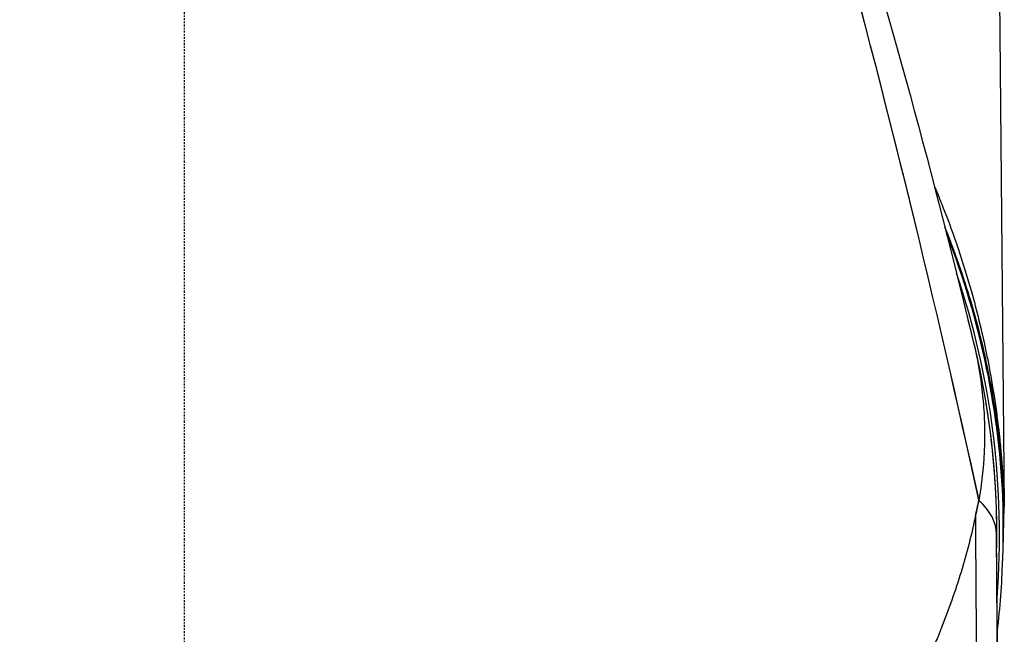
# Model space of a CAD drawing. Header units: millimetres. Extents: x 0 to 4378, y 0 to 2376.
# Tile 175 of 256: x 2285 to 2356, y 803 to 848. Entities that reach past the tile are written whole.
import ezdxf

# ---------------------------------------------------------------- set-up
doc = ezdxf.new("R2010")
doc.units = ezdxf.units.MM
doc.header["$LTSCALE"] = 0.2
doc.linetypes.add('CENTER2', pattern=[1.125, 0.75, -0.125, 0.125, -0.125])
doc.layers.add('02_Center Line', color=1, linetype='CENTER2')

# ---------------------------------------------------------------- blocks, each defined once
blk = doc.blocks.new('A$Ca6fc7631')
for p, q in [((59.026, 235.9), (59.571, 177.5)), ((52.584, 200.097), (52.584, 200.096)), ((52.908, 198.77), (52.908, 198.771)), ((59.571, 177.5), (59.49, 177.5)), ((59.49, 174.39), (59.571, 177.5)), ((59.571, 177.5), (59.571, 177.501))]:
    blk.add_line(p, q)
for radius, start, end in [(59.524, 30.75672, 30.76413), (59.221, 29.74448, 29.75282), (59.026, 29.05477, 29.06376), (59.524, 1.92551, 21.47251), (59.221, 355.54072, 18.678), (59.026, 358.7328, 15.26582)]:
    blk.add_arc((0, 175.5), radius, start, end)
for centre, major_axis, ratio, start_param, end_param in [((0, 175.5), (41.719, -41.719), 1, 1.290837, 1.290995), ((0.542, 190.096), (35.487, -46.656), 0.99323, 0.694548, 0.715116), ((-623.324, 252.997), (689.258, 0), 0.707107, 6.128583, 6.128655), ((-62.118, 174.156), (121.118, 1.372), 0.142016, 6.281581, 6.42706), ((-35.683, 12.273), (14.57, -3024.115), 0.031616, 1.61982, 1.624645)]:
    blk.add_ellipse(centre, major_axis=major_axis, ratio=ratio, start_param=start_param, end_param=end_param)
for points in [[(47.545, 225.268), (51.166, 213.493), (54.454, 201.442), (57.361, 189.309)], [(46.764, 222.527), (51.017, 206.996), (54.624, 192.118), (57.712, 177.945)], [(57.72, 177.982), (54.652, 192.09), (51.05, 206.959), (46.774, 222.537)], [(50.468, 208.616), (50.469, 208.614), (50.47, 208.612), (50.471, 208.611)], [(51.094, 206.167), (51.093, 206.169), (51.091, 206.171), (51.09, 206.173)], [(52.626, 200.007), (52.628, 200.003), (52.63, 199.999), (52.632, 199.995)], [(52.958, 198.662), (52.956, 198.667), (52.954, 198.671), (52.952, 198.675)], [(57.35, 189.354), (57.417, 189.078), (57.482, 188.801), (57.545, 188.523)], [(57.545, 188.523), (58.502, 184.291), (58.992, 179.953), (59.002, 175.613)], [(57.468, 176.807), (57.501, 172.023), (57.534, 167.238), (57.568, 162.454)], [(57.344, 176.205), (57.341, 176.191), (57.337, 176.177), (57.334, 176.163)], [(59.132, 160.889), (59.092, 165.331), (59.052, 169.773), (59.013, 174.215)], [(59.064, 168.44), (59.27, 170.162), (59.398, 171.876), (59.451, 173.571)]]:
    blk.add_open_spline(points, degree=3)
for points, knots in [([(54.496, 200.772), (54.54, 200.67), (54.583, 200.567), (54.627, 200.464), (54.7, 200.29), (54.772, 200.115), (54.836, 199.96), (54.862, 199.895), (54.887, 199.833), (54.91, 199.777), (54.987, 199.588), (55.063, 199.397), (55.138, 199.206), (55.892, 197.292), (56.581, 195.265), (57.181, 193.128), (57.565, 191.76), (57.922, 190.301), (58.209, 188.932), (58.28, 188.59), (58.348, 188.253), (58.411, 187.924), (58.57, 187.104), (58.717, 186.256), (58.851, 185.38), (58.918, 184.942), (58.981, 184.498), (59.04, 184.046), (59.07, 183.82), (59.099, 183.592), (59.127, 183.363), (59.131, 183.329), (59.135, 183.289), (59.141, 183.246), (59.169, 183.003), (59.21, 182.642), (59.239, 182.369), (59.26, 182.17), (59.279, 181.985), (59.295, 181.815), (59.305, 181.711), (59.314, 181.612), (59.323, 181.519), (59.325, 181.498), (59.327, 181.477), (59.329, 181.456), (59.334, 181.394), (59.34, 181.334), (59.345, 181.277), (59.348, 181.244), (59.351, 181.211), (59.353, 181.179), (59.356, 181.151), (59.358, 181.124), (59.361, 181.098), (59.367, 181.025), (59.372, 180.958), (59.377, 180.897), (59.391, 180.727), (59.402, 180.595), (59.409, 180.502), (59.412, 180.455), (59.415, 180.418), (59.417, 180.391), (59.417, 180.388), (59.418, 180.383), (59.418, 180.378), (59.421, 180.332), (59.431, 180.206), (59.437, 180.109), (59.465, 179.714), (59.488, 179.327), (59.509, 178.935), (59.528, 178.578), (59.545, 178.218), (59.559, 177.842), (59.561, 177.786), (59.563, 177.729), (59.565, 177.672), (59.567, 177.615), (59.569, 177.558), (59.57, 177.5)], [0.7154898, 0.7154898, 0.7154898, 0.7154898, 0.71875, 0.71875, 0.71875, 0.724243, 0.724243, 0.724243, 0.7265625, 0.7265625, 0.7265625, 0.734375, 0.734375, 0.734375, 0.8125, 0.8125, 0.8125, 0.8624904, 0.8624904, 0.8624904, 0.875, 0.875, 0.875, 0.90625, 0.90625, 0.90625, 0.921875, 0.921875, 0.921875, 0.9296875, 0.9296875, 0.9296875, 0.9308596, 0.9308596, 0.9308596, 0.9375, 0.9375, 0.9375, 0.9423537, 0.9423537, 0.9423537, 0.9453125, 0.9453125, 0.9453125, 0.945992, 0.945992, 0.945992, 0.9480302, 0.9480302, 0.9480302, 0.9492188, 0.9492188, 0.9492188, 0.9502729, 0.9502729, 0.9502729, 0.953125, 0.953125, 0.953125, 0.9609375, 0.9609375, 0.9609375, 0.9648438, 0.9648438, 0.9648438, 0.9652727, 0.9652727, 0.9652727, 0.96875, 0.96875, 0.96875, 0.9830727, 0.9830727, 0.9830727, 0.9960938, 0.9960938, 0.9960938, 0.9980469, 0.9980469, 0.9980469, 0.9999986, 0.9999986, 0.9999986, 0.9999986]), ([(59.57, 177.5), (59.567, 177.61), (59.563, 177.722), (59.559, 177.837), (59.55, 178.066), (59.539, 178.305), (59.526, 178.552), (59.52, 178.676), (59.511, 178.837), (59.505, 178.93), (59.5, 179.023), (59.493, 179.129), (59.486, 179.248), (59.482, 179.308), (59.478, 179.37), (59.474, 179.437), (59.469, 179.503), (59.466, 179.543), (59.459, 179.645), (59.445, 179.847), (59.433, 180.008), (59.423, 180.127), (59.414, 180.246), (59.411, 180.278), (59.405, 180.358), (59.389, 180.547), (59.369, 180.776), (59.342, 181.071), (59.336, 181.128), (59.331, 181.187), (59.325, 181.249), (59.319, 181.306), (59.313, 181.366), (59.307, 181.427), (59.296, 181.538), (59.284, 181.656), (59.27, 181.783), (59.27, 181.787), (59.269, 181.791), (59.269, 181.794), (59.232, 182.136), (59.199, 182.424), (59.17, 182.659), (59.156, 182.776), (59.143, 182.88), (59.131, 182.971), (59.12, 183.062), (59.114, 183.105), (59.101, 183.205), (58.997, 184.001), (58.867, 184.87), (58.702, 185.81), (58.577, 186.515), (58.433, 187.26), (58.264, 188.043), (58.208, 188.304), (58.142, 188.597), (58.087, 188.839), (57.643, 190.77), (57.11, 192.643), (56.502, 194.452), (56.198, 195.357), (55.875, 196.246), (55.536, 197.118), (55.443, 197.355), (55.351, 197.588), (55.258, 197.818)], [0.0000007, 0.0000007, 0.0000007, 0.0000007, 0.0019531, 0.0019531, 0.0019531, 0.0058594, 0.0058594, 0.0058594, 0.0078125, 0.0078125, 0.0078125, 0.0097656, 0.0097656, 0.0097656, 0.0107422, 0.0107422, 0.0107422, 0.0117187, 0.0117187, 0.0117187, 0.0136719, 0.0136719, 0.0136719, 0.015625, 0.015625, 0.015625, 0.0202342, 0.0202342, 0.0202342, 0.0211202, 0.0211202, 0.0211202, 0.0219352, 0.0219352, 0.0219352, 0.023395, 0.023395, 0.023395, 0.0234375, 0.0234375, 0.0234375, 0.0273437, 0.0273437, 0.0273437, 0.0292969, 0.0292969, 0.0292969, 0.03125, 0.03125, 0.03125, 0.046875, 0.046875, 0.046875, 0.0585937, 0.0585937, 0.0585937, 0.0625, 0.0625, 0.0625, 0.09375, 0.09375, 0.09375, 0.109375, 0.109375, 0.109375, 0.1136281, 0.1136281, 0.1136281, 0.1136281]), ([(57.361, 189.309), (57.365, 189.294), (57.369, 189.278), (57.372, 189.263), (57.44, 188.977), (57.504, 188.69), (57.563, 188.402), (57.799, 187.253), (57.963, 186.096), (58.053, 184.937), (58.099, 184.357), (58.126, 183.776), (58.134, 183.196), (58.143, 182.615), (58.133, 182.034), (58.106, 181.454), (58.05, 180.294), (57.921, 179.136), (57.72, 177.985)], [0.7960076, 0.7960076, 0.7960076, 0.7960076, 0.7968446, 0.7968446, 0.7968446, 0.8124704, 0.8124704, 0.8124704, 0.8749847, 0.8749847, 0.8749847, 0.9062346, 0.9062346, 0.9062346, 0.9374841, 0.9374841, 0.9374841, 0.9999453, 0.9999453, 0.9999453, 0.9999453]), ([(57.705, 177.906), (57.705, 177.903), (57.704, 177.899), (57.703, 177.896), (57.702, 177.89), (57.701, 177.885), (57.7, 177.879), (57.695, 177.858), (57.691, 177.836), (57.686, 177.814), (57.677, 177.77), (57.668, 177.727), (57.659, 177.683), (57.641, 177.596), (57.622, 177.51), (57.604, 177.423), (57.566, 177.249), (57.528, 177.075), (57.489, 176.901), (57.484, 176.88), (57.479, 176.858), (57.474, 176.836), (57.473, 176.831), (57.472, 176.825), (57.471, 176.82), (57.47, 176.816), (57.469, 176.811), (57.468, 176.807), (57.467, 176.806), (57.467, 176.805), (57.467, 176.804), (57.466, 176.798), (57.465, 176.793), (57.464, 176.787), (57.463, 176.782), (57.462, 176.776), (57.46, 176.771), (57.452, 176.727), (57.443, 176.684), (57.434, 176.64), (57.416, 176.553), (57.397, 176.466), (57.378, 176.38), (57.369, 176.336), (57.359, 176.292), (57.35, 176.249), (57.346, 176.235), (57.343, 176.22), (57.34, 176.206), (57.338, 176.199), (57.337, 176.191), (57.335, 176.184), (57.333, 176.173), (57.33, 176.162), (57.328, 176.151), (57.326, 176.141), (57.323, 176.13), (57.321, 176.119), (57.316, 176.097), (57.311, 176.075), (57.307, 176.054), (57.302, 176.032), (57.297, 176.01), (57.292, 175.988), (57.283, 175.945), (57.273, 175.902), (57.263, 175.858), (57.106, 175.163), (56.929, 174.471), (56.734, 173.781), (56.539, 173.091), (56.327, 172.404), (56.1, 171.719), (55.873, 171.034), (55.631, 170.352), (55.376, 169.671), (55.249, 169.331), (55.119, 168.992), (54.986, 168.653), (54.953, 168.568), (54.92, 168.483), (54.886, 168.399), (54.853, 168.314), (54.819, 168.229), (54.785, 168.145), (54.717, 167.976), (54.649, 167.806), (54.579, 167.638), (54.302, 166.962), (54.011, 166.289), (53.706, 165.62), (53.401, 164.95), (53.082, 164.283), (52.75, 163.62), (52.418, 162.957), (52.071, 162.298), (51.711, 161.642), (51.35, 160.986), (50.976, 160.334), (50.587, 159.687), (50.198, 159.039), (49.795, 158.396), (49.377, 157.758), (48.959, 157.119), (48.526, 156.485), (48.079, 155.857), (47.632, 155.229), (47.17, 154.605), (46.693, 153.988), (46.216, 153.371), (45.724, 152.759), (45.217, 152.154), (44.71, 151.549), (44.187, 150.95), (43.649, 150.358), (43.111, 149.766), (42.557, 149.182), (41.988, 148.605), (41.419, 148.028), (40.834, 147.459), (40.232, 146.898), (39.631, 146.338), (39.014, 145.786), (38.38, 145.243), (37.747, 144.701), (37.097, 144.168), (36.431, 143.645), (35.765, 143.123), (35.082, 142.61), (34.384, 142.11), (33.685, 141.609), (32.97, 141.119), (32.239, 140.642), (31.508, 140.165), (30.761, 139.7), (29.997, 139.249), (29.234, 138.798), (28.454, 138.36), (27.659, 137.938), (26.864, 137.515), (26.052, 137.107), (25.226, 136.716), (24.4, 136.324), (23.557, 135.949), (22.7, 135.591), (22.272, 135.412), (21.84, 135.238), (21.404, 135.069), (20.968, 134.899), (20.529, 134.734), (20.086, 134.574), (19.201, 134.253), (18.301, 133.952), (17.389, 133.67), (16.477, 133.389), (15.553, 133.127), (14.618, 132.887), (13.683, 132.647), (12.737, 132.429), (11.781, 132.234), (11.303, 132.136), (10.822, 132.045), (10.34, 131.959), (9.857, 131.873), (9.373, 131.793), (8.886, 131.719), (7.914, 131.572), (6.934, 131.448), (5.949, 131.348), (4.964, 131.248), (3.974, 131.172), (2.982, 131.121), (2.486, 131.096), (1.989, 131.076), (1.492, 131.063), (1.244, 131.057), (0.995, 131.052), (0.746, 131.049), (0.622, 131.047), (0.498, 131.046), (0.373, 131.045), (0.311, 131.045), (0.249, 131.045), (0.186, 131.044), (0.155, 131.044), (0.124, 131.044), (0.093, 131.044), (0.078, 131.044), (0.062, 131.044), (0.047, 131.044), (0.031, 131.044), (0.016, 131.044), (0, 131.044), (-0.016, 131.044), (-0.031, 131.044), (-0.047, 131.044), (-1.009, 131.045), (-1.971, 131.069), (-2.931, 131.117), (-3.907, 131.166), (-4.88, 131.239), (-5.848, 131.335), (-6.817, 131.432), (-7.78, 131.552), (-8.737, 131.696), (-9.215, 131.767), (-9.692, 131.845), (-10.167, 131.928), (-10.641, 132.011), (-11.114, 132.1), (-11.584, 132.194), (-12.055, 132.288), (-12.523, 132.388), (-12.989, 132.493), (-13.454, 132.599), (-13.918, 132.709), (-14.379, 132.825), (-15.3, 133.056), (-16.211, 133.309), (-17.11, 133.582), (-17.559, 133.718), (-18.005, 133.859), (-18.449, 134.006), (-18.892, 134.152), (-19.332, 134.303), (-19.768, 134.458), (-20.642, 134.769), (-21.502, 135.099), (-22.348, 135.446), (-23.194, 135.792), (-24.027, 136.156), (-24.844, 136.535), (-25.662, 136.914), (-26.465, 137.31), (-27.252, 137.72), (-28.04, 138.13), (-28.812, 138.554), (-29.569, 138.992), (-30.325, 139.43), (-31.066, 139.882), (-31.792, 140.346), (-32.517, 140.81), (-33.226, 141.286), (-33.919, 141.774), (-34.266, 142.018), (-34.609, 142.265), (-34.947, 142.514), (-35.286, 142.763), (-35.621, 143.015), (-35.952, 143.27), (-36.613, 143.779), (-37.26, 144.299), (-37.89, 144.827), (-38.205, 145.091), (-38.517, 145.358), (-38.824, 145.627), (-39.132, 145.896), (-39.435, 146.167), (-39.735, 146.44), (-40.335, 146.986), (-40.92, 147.54), (-41.489, 148.102), (-42.059, 148.665), (-42.613, 149.235), (-43.152, 149.811), (-43.691, 150.388), (-44.215, 150.972), (-44.724, 151.563), (-45.233, 152.153), (-45.727, 152.75), (-46.206, 153.353), (-46.445, 153.655), (-46.681, 153.958), (-46.913, 154.262), (-47.145, 154.566), (-47.373, 154.872), (-47.598, 155.179), (-48.047, 155.793), (-48.482, 156.413), (-48.903, 157.037), (-49.323, 157.662), (-49.73, 158.291), (-50.122, 158.924), (-50.319, 159.241), (-50.512, 159.558), (-50.701, 159.877), (-50.891, 160.196), (-51.077, 160.515), (-51.26, 160.836), (-51.625, 161.477), (-51.977, 162.123), (-52.316, 162.772), (-52.654, 163.42), (-52.979, 164.073), (-53.291, 164.728), (-53.602, 165.384), (-53.901, 166.042), (-54.186, 166.704), (-54.257, 166.869), (-54.328, 167.035), (-54.397, 167.2), (-54.467, 167.366), (-54.536, 167.532), (-54.604, 167.698), (-54.672, 167.864), (-54.739, 168.03), (-54.806, 168.196), (-54.872, 168.363), (-54.938, 168.529), (-55.003, 168.696), (-55.264, 169.362), (-55.514, 170.031), (-55.751, 170.702), (-55.988, 171.373), (-56.212, 172.046), (-56.421, 172.722), (-56.629, 173.397), (-56.822, 174.075), (-56.997, 174.756), (-57.084, 175.096), (-57.167, 175.436), (-57.245, 175.778), (-57.264, 175.863), (-57.283, 175.949), (-57.302, 176.034), (-57.315, 176.091), (-57.327, 176.148), (-57.34, 176.206), (-57.346, 176.234), (-57.352, 176.262), (-57.358, 176.29), (-57.394, 176.461), (-57.429, 176.632), (-57.462, 176.804)], [0.0002872, 0.0002872, 0.0002872, 0.0002872, 0.0003687, 0.0003687, 0.0003687, 0.0004929, 0.0004929, 0.0004929, 0.0009847, 0.0009847, 0.0009847, 0.0019701, 0.0019701, 0.0019701, 0.003939, 0.003939, 0.003939, 0.0078788, 0.0078788, 0.0078788, 0.0083716, 0.0083716, 0.0083716, 0.0084945, 0.0084945, 0.0084945, 0.0085896, 0.0085896, 0.0085896, 0.0086176, 0.0086176, 0.0086176, 0.0087414, 0.0087414, 0.0087414, 0.0088635, 0.0088635, 0.0088635, 0.0098484, 0.0098484, 0.0098484, 0.0118182, 0.0118182, 0.0118182, 0.0128034, 0.0128034, 0.0128034, 0.0131292, 0.0131292, 0.0131292, 0.0132965, 0.0132965, 0.0132965, 0.0135415, 0.0135415, 0.0135415, 0.0137888, 0.0137888, 0.0137888, 0.0142802, 0.0142802, 0.0142802, 0.0147729, 0.0147729, 0.0147729, 0.0157578, 0.0157578, 0.0157578, 0.0315172, 0.0315172, 0.0315172, 0.0472763, 0.0472763, 0.0472763, 0.0630362, 0.0630362, 0.0630362, 0.0709143, 0.0709143, 0.0709143, 0.0728838, 0.0728838, 0.0728838, 0.0748534, 0.0748534, 0.0748534, 0.0787933, 0.0787933, 0.0787933, 0.0945523, 0.0945523, 0.0945523, 0.1103107, 0.1103107, 0.1103107, 0.1260696, 0.1260696, 0.1260696, 0.141828, 0.141828, 0.141828, 0.1575875, 0.1575875, 0.1575875, 0.1733467, 0.1733467, 0.1733467, 0.1891052, 0.1891052, 0.1891052, 0.2048645, 0.2048645, 0.2048645, 0.2206238, 0.2206238, 0.2206238, 0.2363826, 0.2363826, 0.2363826, 0.2521417, 0.2521417, 0.2521417, 0.267901, 0.267901, 0.267901, 0.2836607, 0.2836607, 0.2836607, 0.2994201, 0.2994201, 0.2994201, 0.3151807, 0.3151807, 0.3151807, 0.3309394, 0.3309394, 0.3309394, 0.3466995, 0.3466995, 0.3466995, 0.3624603, 0.3624603, 0.3624603, 0.3782209, 0.3782209, 0.3782209, 0.3860995, 0.3860995, 0.3860995, 0.3939788, 0.3939788, 0.3939788, 0.4097402, 0.4097402, 0.4097402, 0.4255009, 0.4255009, 0.4255009, 0.4412616, 0.4412616, 0.4412616, 0.4491414, 0.4491414, 0.4491414, 0.4570216, 0.4570216, 0.4570216, 0.4727819, 0.4727819, 0.4727819, 0.4885437, 0.4885437, 0.4885437, 0.496423, 0.496423, 0.496423, 0.5003634, 0.5003634, 0.5003634, 0.5023321, 0.5023321, 0.5023321, 0.5033183, 0.5033183, 0.5033183, 0.50381, 0.50381, 0.50381, 0.5040559, 0.5040559, 0.5040559, 0.5043025, 0.5043025, 0.5043025, 0.504549, 0.504549, 0.504549, 0.519795, 0.519795, 0.519795, 0.5352877, 0.5352877, 0.5352877, 0.5507799, 0.5507799, 0.5507799, 0.5585254, 0.5585254, 0.5585254, 0.5662705, 0.5662705, 0.5662705, 0.5740152, 0.5740152, 0.5740152, 0.5817602, 0.5817602, 0.5817602, 0.5972525, 0.5972525, 0.5972525, 0.6049974, 0.6049974, 0.6049974, 0.6127423, 0.6127423, 0.6127423, 0.628234, 0.628234, 0.628234, 0.6437255, 0.6437255, 0.6437255, 0.6592165, 0.6592165, 0.6592165, 0.6747078, 0.6747078, 0.6747078, 0.6901994, 0.6901994, 0.6901994, 0.7056903, 0.7056903, 0.7056903, 0.7134346, 0.7134346, 0.7134346, 0.7211791, 0.7211791, 0.7211791, 0.7366702, 0.7366702, 0.7366702, 0.7444151, 0.7444151, 0.7444151, 0.7521598, 0.7521598, 0.7521598, 0.7676499, 0.7676499, 0.7676499, 0.7831407, 0.7831407, 0.7831407, 0.798631, 0.798631, 0.798631, 0.8141209, 0.8141209, 0.8141209, 0.8218661, 0.8218661, 0.8218661, 0.8296112, 0.8296112, 0.8296112, 0.8451009, 0.8451009, 0.8451009, 0.8605908, 0.8605908, 0.8605908, 0.8683357, 0.8683357, 0.8683357, 0.8760808, 0.8760808, 0.8760808, 0.891571, 0.891571, 0.891571, 0.9070601, 0.9070601, 0.9070601, 0.9225507, 0.9225507, 0.9225507, 0.926423, 0.926423, 0.926423, 0.9302958, 0.9302958, 0.9302958, 0.9341676, 0.9341676, 0.9341676, 0.9380401, 0.9380401, 0.9380401, 0.9535299, 0.9535299, 0.9535299, 0.96902, 0.96902, 0.96902, 0.9845106, 0.9845106, 0.9845106, 0.9922555, 0.9922555, 0.9922555, 0.9941909, 0.9941909, 0.9941909, 0.995488, 0.995488, 0.995488, 0.9961277, 0.9961277, 0.9961277, 1, 1, 1, 1])]:
    blk.add_open_spline(points, degree=3, knots=knots)
for points, weights in [([(59.49, 174.39), (59.489, 175.945), (59.49, 177.5)], [1.07974820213, 1.08001599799, 1.07953334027]), ([(59.451, 173.571), (59.47, 173.98), (59.49, 174.39)], [1.07868215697, 1.07862695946, 1.07852123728])]:
    blk.add_rational_spline(points, weights, degree=2)
at = {"layer": '02_Center Line'}
blk.add_line((0, 0), (0, 1154.518), dxfattribs=at)

msp = doc.modelspace()

# ---------------------------------------------------------------- block references
msp.add_blockref('A$Ca6fc7631', (2296.863, 635.188))

doc.saveas('drawing.dxf')
